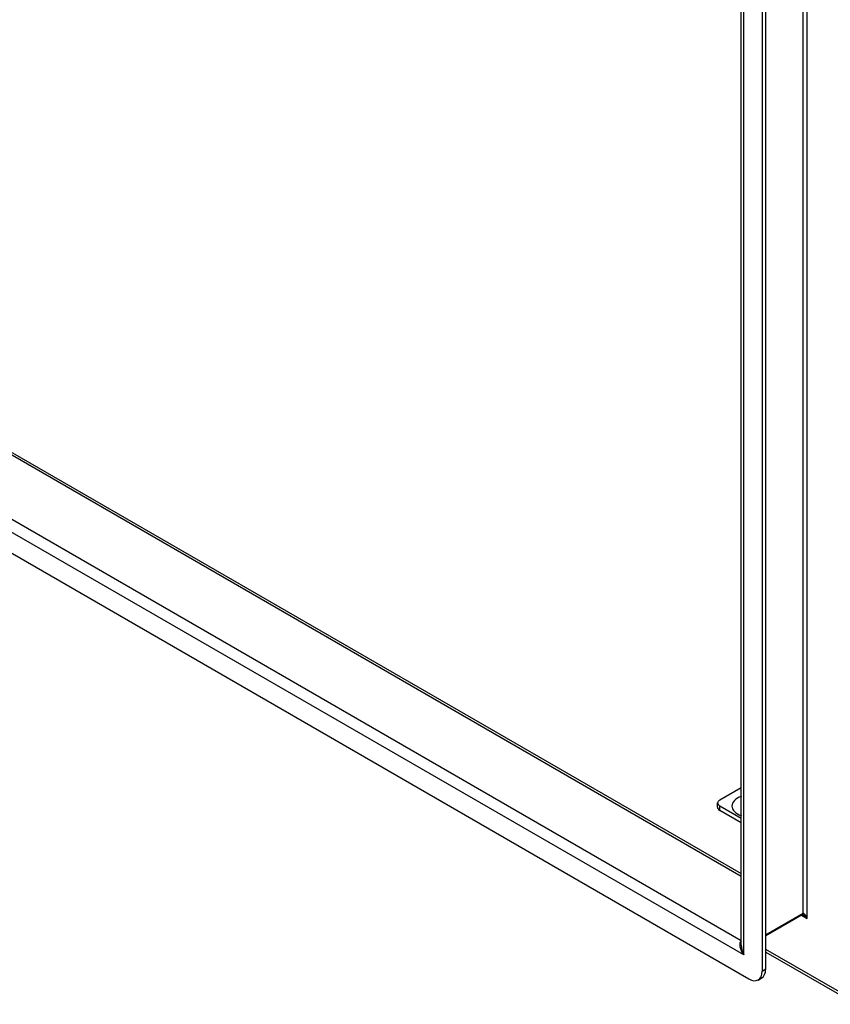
# Model space of a CAD drawing. Header units: inches. Extents: x 142.4 to 168.2, y 51.7 to 83.6.
# Tile 7 of 17: x 150.9 to 159.3, y 51.7 to 61.9. Entities that reach past the tile are written whole.
import ezdxf

# ---------------------------------------------------------------- set-up
doc = ezdxf.new("R2010")
doc.units = ezdxf.units.IN
doc.header["$MEASUREMENT"] = 0
doc.layers.add('Visible Edges(ANSI)', color=7, linetype='Continuous', lineweight=25)
doc.layers.add('Visible Tangent Edges(ANSI)', color=7, linetype='Continuous', lineweight=25)

msp = doc.modelspace()

# ---------------------------------------------------------------- linework, layer by layer
at = {"layer": 'Visible Edges(ANSI)'}
for p, q in [((158.382, 52.292), (158.382, 67.212)), ((158.598, 67.194), (158.598, 52.021)), ((158.636, 52.043), (158.636, 67.216)), ((143.279, 61.758), (158.382, 53.038)), ((158.459, 51.941), (142.491, 61.16)), ((158.157, 53.804), (158.382, 53.934)), ((158.134, 53.727), (158.134, 53.772)), ((158.382, 53.61), (158.157, 53.74)), ((158.382, 53.565), (158.157, 53.695)), ((159.015, 52.608), (158.636, 52.389)), ((158.636, 52.222), (159.577, 51.678)), ((158.557, 51.931), (158.595, 51.953))]:
    msp.add_line(p, q, dxfattribs=at)
at = {"layer": 'Visible Edges(ANSI)', "flags": 128}
msp.add_lwpolyline([(159.028, 52.604), (159.023, 52.606), (159.019, 52.608), (159.016, 52.608), (159.015, 52.608)], dxfattribs=at)
at = {"layer": 'Visible Edges(ANSI)'}
for centre, major_axis, start_param, end_param in [((158.213, 53.772), (-0.0787, 0), 5.497787, 7.068583), ((158.213, 53.727), (-0.0787, 0), 0, 0.785398), ((158.496, 52.123), (0.098, -0.17), 0, 0.785398), ((158.459, 52.102), (0.098, -0.17), 5.497787, 7.068583)]:
    msp.add_ellipse(centre, major_axis=major_axis, ratio=0.57735, start_param=start_param, end_param=end_param, dxfattribs=at)
at = {"layer": 'Visible Tangent Edges(ANSI)'}
for p, q in [((159.066, 52.572), (159.066, 67.624)), ((159.022, 67.574), (159.022, 52.622)), ((158.407, 52.192), (158.407, 67.244)), ((158.382, 53.009), (143.26, 61.74)), ((158.407, 52.192), (142.543, 61.351)), ((142.683, 61.407), (158.382, 52.343)), ((158.157, 53.695), (158.157, 53.74)), ((159.022, 52.622), (158.636, 52.4)), ((159.009, 52.605), (159.066, 52.572)), ((159.559, 51.717), (158.636, 52.25)), ((158.636, 52.043), (158.598, 52.021))]:
    msp.add_line(p, q, dxfattribs=at)
for centre, major_axis, ratio, start_param, end_param in [((158.491, 53.74), (-0.206, 0), 0.57735, 5.268223, 7.298147), ((159, 52.635), (0.0155, -0.0268), 0.57735, 0, 0.785398), ((159.044, 52.559), (-0.02, 0.0641), 0.368973, 4.794963, 6.36576), ((159.044, 52.559), (-0.0455, 0.0494), 0.368973, 4.629815, 5.415213), ((158.466, 52.226), (-0.085, 0.113), 0.482311, 6.27321, 7.797332), ((158.466, 52.226), (-0.056, 0.13), 0.482311, 0.842048, 1.627446)]:
    msp.add_ellipse(centre, major_axis=major_axis, ratio=ratio, start_param=start_param, end_param=end_param, dxfattribs=at)

doc.saveas('drawing.dxf')
